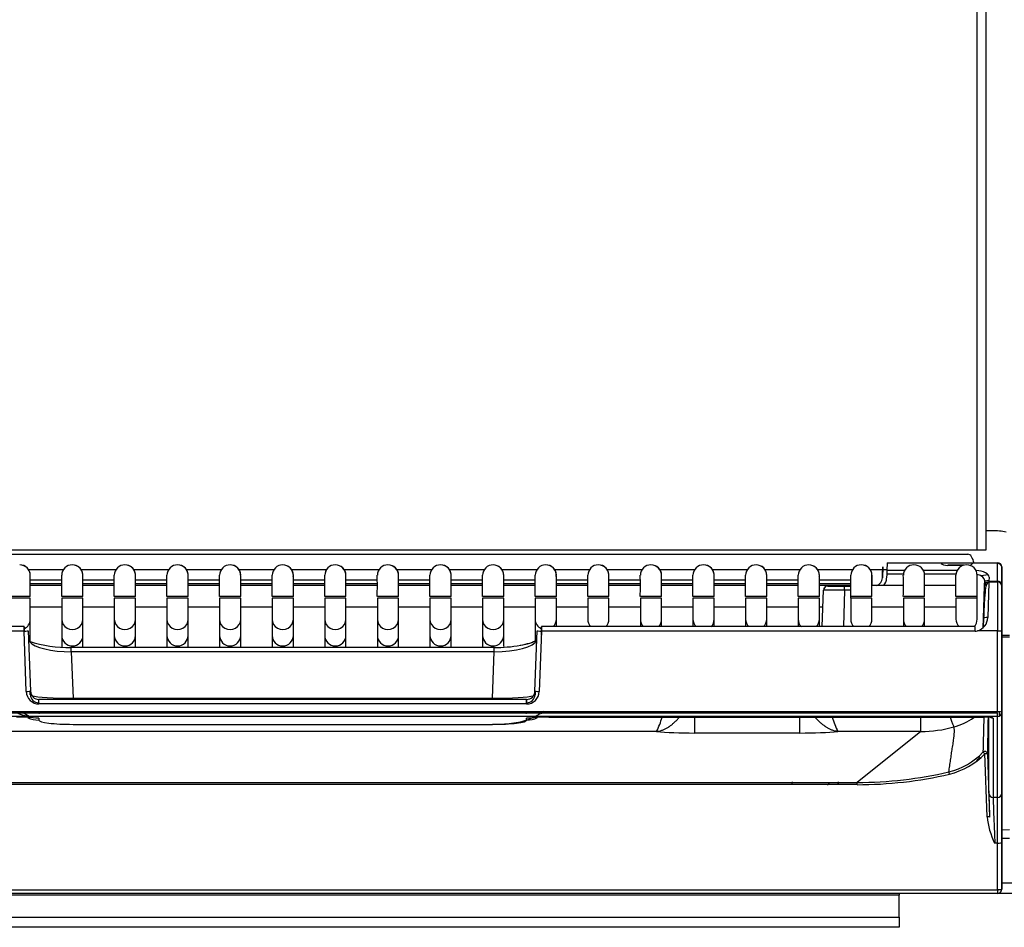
# Model space of a CAD drawing. Header units: millimetres. Extents: x 0 to 287, y 0 to 200.
# Tile 16 of 54: x 36 to 48, y 128 to 139. Entities that reach past the tile are written whole.
import ezdxf
from ezdxf.enums import TextEntityAlignment as Align

# ---------------------------------------------------------------- set-up
doc = ezdxf.new("R2010")
doc.units = ezdxf.units.MM
doc.layers.add('130.191_BW4C_CTM', color=7, linetype='Continuous')
doc.layers.add('Défaut', color=7, linetype='Continuous')
doc.styles.add('SEACAD_Arial', font='arial.ttf')
doc.dimstyles.new('ISO', dxfattribs={"dimtxt": 3, "dimasz": 3, "dimexe": 1.5, "dimexo": 0, "dimgap": 1.5, "dimtad": 1, "dimdec": 0, "dimlfac": 10, "dimtxsty": 'SEACAD_Arial', "dimblk1": '_SE_FILLED', "dimblk2": '_SE_FILLED', "dimsah": 1, "dimcen": 1.5, "dimazin": 0, "dimtfac": 1, "dimtdec": 3, "dimtmove": 0, "dimatfit": 3, "dimfxl": 1, "dimtolj": 1, "dimarcsym": 0})

# ---------------------------------------------------------------- blocks, each defined once
blk = doc.blocks.new('SE')
at = {"layer": '130.191_BW4C_CTM', "color": 7, "linetype": 'Continuous'}
for p, q in [((47.478, 132.403), (47.478, 170.853)), ((47.578, 170.853), (47.578, 132.403)), ((47.658, 132.63), (47.578, 132.63)), ((47.478, 132.403), (30.938, 132.403)), ((31.949, 132.353), (47.368, 132.353)), ((47.578, 132.403), (47.478, 132.403)), ((46.366, 132.205), (46.361, 132.074)), ((46.363, 132.12), (46.366, 132.201)), ((46.366, 132.205), (46.366, 132.205)), ((46.366, 132.201), (46.366, 132.205)), ((46.416, 132.246), (46.413, 132.165)), ((46.416, 132.253), (47.052, 132.253)), ((46.416, 132.253), (46.416, 132.246)), ((47.053, 132.246), (46.416, 132.246)), ((47.052, 132.252), (47.052, 132.253)), ((47.052, 132.253), (47.132, 132.253)), ((47.132, 132.253), (47.363, 132.253)), ((47.319, 132.223), (47.133, 132.223)), ((47.312, 132.221), (47.133, 132.221)), ((47.363, 132.253), (47.424, 132.253)), ((47.718, 132.246), (47.423, 132.246)), ((47.423, 132.246), (47.423, 132.244)), ((47.424, 132.253), (47.718, 132.253)), ((47.718, 132.253), (47.718, 132.253)), ((47.718, 132.035), (47.718, 132.246)), ((47.768, 132.128), (47.768, 132.203)), ((47.768, 132.203), (47.768, 132.203)), ((47.768, 132.203), (47.768, 132.199)), ((47.768, 132.199), (47.768, 131.989)), ((36.296, 132.173), (36.709, 132.173)), ((36.916, 132.173), (37.329, 132.173)), ((37.536, 132.173), (37.949, 132.173)), ((38.156, 132.173), (38.569, 132.173)), ((38.776, 132.173), (39.189, 132.173)), ((39.396, 132.173), (39.809, 132.173)), ((40.016, 132.173), (40.429, 132.173)), ((40.636, 132.173), (41.049, 132.173)), ((41.256, 132.173), (41.669, 132.173)), ((41.876, 132.173), (42.289, 132.173)), ((42.496, 132.173), (42.909, 132.173)), ((43.116, 132.173), (43.529, 132.173)), ((43.736, 132.173), (44.149, 132.173)), ((44.356, 132.173), (44.769, 132.173)), ((44.976, 132.173), (45.389, 132.173)), ((45.596, 132.173), (46.009, 132.173)), ((46.215, 132.173), (46.365, 132.173)), ((46.361, 132.074), (46.363, 132.12)), ((46.361, 132.074), (46.361, 132.074)), ((46.365, 132.173), (46.413, 132.173)), ((46.413, 132.118), (46.411, 132.073)), ((46.413, 132.165), (46.624, 132.165)), ((46.413, 132.165), (46.413, 132.118)), ((46.609, 132.118), (46.413, 132.118)), ((46.841, 132.165), (47.244, 132.165)), ((47.229, 132.118), (46.857, 132.118)), ((47.607, 132.111), (47.523, 132.098)), ((47.618, 132.084), (47.616, 132.035)), ((47.768, 132.067), (47.768, 132.128)), ((47.768, 132.128), (47.768, 132.128)), ((47.768, 128.548), (47.768, 132.067)), ((36.318, 132.053), (36.688, 132.053)), ((36.688, 132.003), (36.318, 132.003)), ((36.688, 131.983), (36.318, 131.983)), ((36.938, 132.053), (37.308, 132.053)), ((37.308, 132.003), (36.938, 132.003)), ((37.308, 131.983), (36.938, 131.983)), ((37.558, 132.053), (37.928, 132.053)), ((37.928, 132.003), (37.558, 132.003)), ((37.928, 131.983), (37.558, 131.983)), ((38.178, 132.053), (38.548, 132.053)), ((38.548, 132.003), (38.178, 132.003)), ((38.548, 131.983), (38.178, 131.983)), ((38.798, 132.053), (39.168, 132.053)), ((39.168, 132.003), (38.798, 132.003)), ((39.168, 131.983), (38.798, 131.983)), ((39.418, 132.053), (39.788, 132.053)), ((39.788, 132.003), (39.418, 132.003)), ((39.788, 131.983), (39.418, 131.983)), ((40.038, 132.053), (40.408, 132.053)), ((40.408, 132.003), (40.038, 132.003)), ((40.408, 131.983), (40.038, 131.983)), ((40.658, 132.053), (41.028, 132.053)), ((41.028, 132.003), (40.658, 132.003)), ((41.028, 131.983), (40.658, 131.983)), ((41.278, 132.053), (41.648, 132.053)), ((41.648, 132.003), (41.278, 132.003)), ((41.648, 131.983), (41.278, 131.983)), ((41.898, 132.053), (42.268, 132.053)), ((42.268, 132.003), (41.898, 132.003)), ((42.268, 131.983), (41.898, 131.983)), ((42.518, 132.053), (42.888, 132.053)), ((42.888, 132.003), (42.518, 132.003)), ((42.888, 131.983), (42.518, 131.983)), ((43.138, 132.053), (43.508, 132.053)), ((43.508, 132.003), (43.138, 132.003)), ((43.508, 131.983), (43.138, 131.983)), ((43.758, 132.053), (44.128, 132.053)), ((44.128, 132.003), (43.758, 132.003)), ((44.128, 131.983), (43.758, 131.983)), ((44.378, 132.053), (44.748, 132.053)), ((44.748, 132.003), (44.378, 132.003)), ((44.748, 131.983), (44.378, 131.983)), ((44.998, 132.053), (45.368, 132.053)), ((45.368, 132.003), (44.998, 132.003)), ((45.368, 131.983), (44.998, 131.983)), ((45.618, 132.053), (45.988, 132.053)), ((45.988, 132.003), (45.618, 132.003)), ((45.988, 131.983), (45.618, 131.983)), ((45.716, 131.978), (45.916, 131.978)), ((45.916, 131.928), (45.916, 131.978)), ((45.916, 131.978), (45.988, 131.978)), ((46.608, 131.983), (46.238, 131.983)), ((47.228, 131.983), (46.858, 131.983)), ((47.478, 131.733), (47.478, 131.983)), ((47.553, 131.597), (47.566, 131.98)), ((47.568, 132.039), (47.566, 131.98)), ((47.566, 131.991), (47.568, 132.039)), ((47.566, 131.98), (47.566, 131.991)), ((47.568, 132.041), (47.617, 132.048)), ((47.616, 132.02), (47.603, 131.607)), ((47.616, 132.035), (47.718, 132.035)), ((47.616, 132.028), (47.616, 132.02)), ((47.616, 132.028), (47.718, 132.028)), ((47.738, 132.031), (47.738, 132.024)), ((47.768, 131.989), (47.768, 131.978)), ((47.768, 131.978), (47.768, 131.978)), ((36.318, 131.853), (36.068, 131.853)), ((36.318, 131.833), (36.068, 131.833)), ((36.318, 131.587), (36.318, 131.833)), ((36.938, 131.853), (36.688, 131.853)), ((36.938, 131.833), (36.688, 131.833)), ((36.688, 131.833), (36.688, 131.587)), ((36.938, 131.587), (36.938, 131.833)), ((37.558, 131.853), (37.308, 131.853)), ((37.558, 131.833), (37.308, 131.833)), ((37.308, 131.833), (37.308, 131.587)), ((37.558, 131.587), (37.558, 131.833)), ((38.178, 131.853), (37.928, 131.853)), ((38.178, 131.833), (37.928, 131.833)), ((37.928, 131.833), (37.928, 131.587)), ((38.178, 131.587), (38.178, 131.833)), ((38.798, 131.853), (38.548, 131.853)), ((38.798, 131.833), (38.548, 131.833)), ((38.548, 131.833), (38.548, 131.587)), ((38.798, 131.587), (38.798, 131.833)), ((39.418, 131.853), (39.168, 131.853)), ((39.418, 131.833), (39.168, 131.833)), ((39.168, 131.833), (39.168, 131.587)), ((39.418, 131.587), (39.418, 131.833)), ((40.038, 131.853), (39.788, 131.853)), ((40.038, 131.833), (39.788, 131.833)), ((39.788, 131.833), (39.788, 131.587)), ((40.038, 131.587), (40.038, 131.833)), ((40.658, 131.853), (40.408, 131.853)), ((40.658, 131.833), (40.408, 131.833)), ((40.408, 131.833), (40.408, 131.587)), ((40.658, 131.587), (40.658, 131.833)), ((41.278, 131.853), (41.028, 131.853)), ((41.278, 131.833), (41.028, 131.833)), ((41.028, 131.833), (41.028, 131.587)), ((41.278, 131.587), (41.278, 131.833)), ((41.898, 131.853), (41.648, 131.853)), ((41.898, 131.833), (41.648, 131.833)), ((41.648, 131.833), (41.648, 131.587)), ((41.898, 131.587), (41.898, 131.833)), ((42.518, 131.853), (42.268, 131.853)), ((42.518, 131.833), (42.268, 131.833)), ((42.268, 131.833), (42.268, 131.587)), ((42.518, 131.587), (42.518, 131.833)), ((43.138, 131.853), (42.888, 131.853)), ((43.138, 131.833), (42.888, 131.833)), ((42.888, 131.833), (42.888, 131.587)), ((43.138, 131.587), (43.138, 131.833)), ((43.758, 131.853), (43.508, 131.853)), ((43.758, 131.833), (43.508, 131.833)), ((43.508, 131.833), (43.508, 131.587)), ((43.758, 131.587), (43.758, 131.833)), ((44.378, 131.853), (44.128, 131.853)), ((44.378, 131.833), (44.128, 131.833)), ((44.128, 131.833), (44.128, 131.587)), ((44.378, 131.587), (44.378, 131.833)), ((44.998, 131.853), (44.748, 131.853)), ((44.998, 131.833), (44.748, 131.833)), ((44.748, 131.833), (44.748, 131.587)), ((44.998, 131.587), (44.998, 131.833)), ((45.618, 131.853), (45.368, 131.853)), ((45.618, 131.833), (45.368, 131.833)), ((45.368, 131.833), (45.368, 131.587)), ((45.618, 131.587), (45.618, 131.833)), ((45.651, 131.499), (45.666, 131.93)), ((45.666, 131.93), (45.666, 131.93)), ((45.67, 131.93), (45.666, 131.93)), ((45.916, 131.928), (45.67, 131.93)), ((45.916, 131.928), (45.901, 131.499)), ((45.988, 131.928), (45.916, 131.928)), ((46.238, 131.853), (45.988, 131.853)), ((45.988, 131.833), (45.988, 131.853)), ((46.238, 131.833), (45.988, 131.833)), ((45.988, 131.833), (45.988, 131.587)), ((46.238, 131.587), (46.238, 131.833)), ((46.858, 131.853), (46.608, 131.853)), ((46.858, 131.833), (46.608, 131.833)), ((46.608, 131.833), (46.608, 131.587)), ((46.858, 131.587), (46.858, 131.833)), ((47.478, 131.853), (47.228, 131.853)), ((47.478, 131.833), (47.228, 131.833)), ((47.228, 131.833), (47.228, 131.587)), ((47.478, 131.587), (47.478, 131.833)), ((36.318, 131.733), (36.688, 131.733)), ((36.938, 131.733), (37.308, 131.733)), ((37.558, 131.733), (37.928, 131.733)), ((38.178, 131.733), (38.548, 131.733)), ((38.798, 131.733), (39.168, 131.733)), ((39.418, 131.733), (39.788, 131.733)), ((40.038, 131.733), (40.408, 131.733)), ((40.658, 131.733), (41.028, 131.733)), ((41.278, 131.255), (41.278, 131.733)), ((41.278, 131.733), (41.648, 131.733)), ((41.898, 131.733), (42.268, 131.733)), ((42.518, 131.733), (42.888, 131.733)), ((43.138, 131.733), (43.508, 131.733)), ((43.758, 131.733), (44.128, 131.733)), ((44.378, 131.733), (44.748, 131.733)), ((44.998, 131.733), (45.368, 131.733)), ((45.618, 131.733), (45.659, 131.733)), ((46.238, 131.733), (46.608, 131.733)), ((46.858, 131.733), (47.228, 131.733)), ((36.244, 131.499), (31.133, 131.499)), ((36.244, 131.446), (36.244, 131.499)), ((36.244, 131.497), (36.244, 131.446)), ((36.318, 131.395), (36.318, 131.587)), ((36.688, 131.587), (36.688, 131.395)), ((36.938, 131.395), (36.938, 131.587)), ((37.308, 131.587), (37.308, 131.395)), ((37.558, 131.395), (37.558, 131.587)), ((37.928, 131.587), (37.928, 131.395)), ((38.178, 131.395), (38.178, 131.587)), ((38.548, 131.587), (38.548, 131.395)), ((38.798, 131.395), (38.798, 131.587)), ((39.168, 131.587), (39.168, 131.395)), ((39.418, 131.395), (39.418, 131.587)), ((39.788, 131.587), (39.788, 131.395)), ((40.038, 131.395), (40.038, 131.587)), ((40.408, 131.587), (40.408, 131.395)), ((40.658, 131.395), (40.658, 131.587)), ((41.028, 131.587), (41.028, 131.395)), ((41.278, 131.395), (41.278, 131.587)), ((41.648, 131.587), (41.648, 131.395)), ((41.898, 131.395), (41.898, 131.587)), ((42.268, 131.587), (42.268, 131.395)), ((42.341, 131.499), (42.341, 131.446)), ((47.452, 131.499), (42.341, 131.499)), ((42.341, 131.404), (42.341, 131.497)), ((42.518, 131.499), (42.518, 131.587)), ((43.508, 131.587), (43.508, 131.499)), ((43.758, 131.499), (43.758, 131.587)), ((44.128, 131.587), (44.128, 131.499)), ((44.378, 131.499), (44.378, 131.587)), ((44.748, 131.587), (44.748, 131.499)), ((44.998, 131.499), (44.998, 131.587)), ((45.368, 131.587), (45.368, 131.499)), ((45.618, 131.499), (45.618, 131.587)), ((46.608, 131.587), (46.608, 131.499)), ((46.858, 131.499), (46.858, 131.587)), ((47.452, 131.499), (47.452, 131.446)), ((47.452, 131.497), (47.452, 131.497)), ((47.553, 131.598), (47.549, 131.491)), ((47.549, 131.491), (47.553, 131.597)), ((36.244, 131.446), (31.133, 131.446)), ((36.27, 130.734), (36.244, 131.446)), ((36.294, 131.451), (36.294, 131.451)), ((36.294, 131.451), (36.32, 130.738)), ((36.318, 131.327), (36.318, 131.395)), ((36.688, 131.395), (36.688, 131.258)), ((36.938, 131.256), (36.938, 131.395)), ((37.308, 131.395), (37.308, 131.255)), ((37.558, 131.256), (37.558, 131.395)), ((37.928, 131.395), (37.928, 131.255)), ((38.178, 131.256), (38.178, 131.395)), ((38.548, 131.395), (38.548, 131.255)), ((38.798, 131.256), (38.798, 131.395)), ((39.168, 131.395), (39.168, 131.255)), ((39.418, 131.256), (39.418, 131.395)), ((39.788, 131.395), (39.788, 131.255)), ((40.038, 131.256), (40.038, 131.395)), ((40.408, 131.395), (40.408, 131.255)), ((40.658, 131.256), (40.658, 131.395)), ((41.028, 131.395), (41.028, 131.255)), ((41.278, 131.256), (41.278, 131.395)), ((41.648, 131.395), (41.648, 131.255)), ((41.898, 131.263), (41.898, 131.395)), ((42.266, 130.738), (42.291, 131.451)), ((42.268, 131.395), (42.268, 131.334)), ((42.291, 131.451), (42.291, 131.451)), ((42.341, 131.446), (42.316, 130.734)), ((47.452, 131.446), (42.341, 131.446)), ((47.718, 131.449), (47.481, 131.449)), ((47.718, 130.495), (47.718, 131.449)), ((47.768, 131.452), (47.768, 130.489)), ((47.858, 131.393), (47.768, 131.393)), ((47.768, 131.379), (47.858, 131.379)), ((36.801, 131.202), (36.801, 131.255)), ((41.784, 131.255), (36.801, 131.255)), ((41.784, 131.202), (41.784, 131.255)), ((36.801, 131.202), (36.821, 130.655)), ((41.784, 131.202), (36.801, 131.202)), ((41.765, 130.655), (41.784, 131.202)), ((36.318, 130.696), (36.316, 130.737)), ((36.32, 130.738), (36.318, 130.696)), ((42.267, 130.696), (42.266, 130.738)), ((42.269, 130.737), (42.267, 130.696)), ((36.418, 130.6), (36.419, 130.64)), ((36.419, 130.587), (36.419, 130.64)), ((42.166, 130.64), (36.419, 130.64)), ((42.166, 130.587), (36.419, 130.587)), ((36.821, 130.655), (36.821, 130.64)), ((36.821, 130.655), (41.765, 130.655)), ((41.765, 130.655), (41.765, 130.64)), ((42.166, 130.587), (42.166, 130.64)), ((42.166, 130.64), (42.167, 130.6)), ((47.718, 130.495), (30.868, 130.495)), ((30.868, 130.482), (47.718, 130.482)), ((47.565, 130.485), (42.428, 130.485)), ((47.565, 130.495), (47.565, 130.485)), ((47.615, 130.482), (47.615, 130.495)), ((47.718, 130.439), (47.718, 130.482)), ((47.738, 130.494), (47.738, 130.443)), ((47.768, 130.489), (47.768, 130.489)), ((47.768, 130.489), (47.768, 129.535)), ((47.718, 130.439), (30.868, 130.439)), ((36.419, 130.418), (36.418, 130.397)), ((36.821, 130.344), (36.821, 130.346)), ((36.821, 130.346), (41.764, 130.346)), ((36.821, 130.344), (41.764, 130.344)), ((41.764, 130.344), (41.764, 130.346)), ((42.168, 130.397), (42.167, 130.418)), ((42.428, 130.433), (47.565, 130.433)), ((44.15, 130.244), (44.15, 130.433)), ((45.386, 130.244), (45.386, 130.433)), ((46.815, 130.263), (46.815, 130.431)), ((47.616, 129.534), (47.616, 130.431)), ((47.666, 130.42), (47.666, 129.486)), ((47.718, 129.486), (47.718, 130.439)), ((43.699, 130.263), (34.886, 130.263)), ((45.386, 130.244), (44.15, 130.244)), ((46.815, 130.263), (45.836, 130.263)), ((46.815, 130.263), (46.063, 129.662)), ((47.594, 129.257), (47.568, 130.001)), ((47.598, 129.998), (47.624, 129.254)), ((32.522, 129.662), (46.063, 129.662)), ((46.063, 129.636), (32.522, 129.636)), ((45.296, 129.668), (45.294, 129.636)), ((46.063, 129.636), (46.063, 129.662)), ((47.768, 129.535), (47.768, 128.952)), ((47.666, 129.486), (47.718, 129.486)), ((47.718, 128.946), (47.718, 129.486)), ((47.768, 129.103), (47.858, 129.105)), ((47.718, 128.946), (47.684, 128.946)), ((47.718, 128.398), (47.718, 128.946)), ((47.768, 129.003), (47.858, 129.005)), ((47.768, 128.952), (47.768, 128.403)), ((47.768, 128.488), (47.768, 128.548)), ((47.768, 128.403), (47.768, 128.488)), ((47.768, 128.488), (47.768, 128.488)), ((47.908, 128.473), (47.768, 128.473)), ((30.868, 128.397), (47.718, 128.397)), ((47.718, 128.353), (30.868, 128.353)), ((46.558, 128.353), (46.558, 128.333)), ((47.718, 128.397), (47.718, 128.398)), ((47.718, 128.397), (47.718, 128.353)), ((47.908, 128.353), (47.718, 128.353)), ((47.718, 128.353), (47.718, 128.353)), ((47.768, 128.403), (47.768, 128.403)), ((47.768, 128.403), (47.768, 128.403)), ((47.768, 128.401), (47.768, 128.401)), ((46.558, 128.333), (32.178, 128.333)), ((46.558, 128.073), (46.558, 128.333)), ((32.178, 128.073), (46.558, 128.073)), ((46.558, 128.073), (46.558, 127.953)), ((46.558, 127.953), (32.178, 127.953))]:
    blk.add_line(p, q, dxfattribs=at)
for centre, radius, start, end in [((36.193, 132.103), 0.125, 3.0803, 90), ((36.193, 132.103), 0.125, 354.8432, 90), ((36.813, 132.103), 0.125, 90, 178.2297), ((36.813, 132.103), 0.125, 90.0007, 178.2395), ((36.813, 132.103), 0.125, 3.0803, 90), ((36.813, 132.103), 0.125, 354.8432, 90), ((37.433, 132.103), 0.125, 90, 178.2297), ((37.433, 132.103), 0.125, 90.0007, 178.2395), ((37.433, 132.103), 0.125, 3.0803, 90), ((37.433, 132.103), 0.125, 354.8432, 90), ((38.053, 132.103), 0.125, 90, 178.2297), ((38.053, 132.103), 0.125, 90.0007, 178.2395), ((38.053, 132.103), 0.125, 3.0803, 90), ((38.053, 132.103), 0.125, 354.8432, 90), ((38.673, 132.103), 0.125, 90, 178.2297), ((38.673, 132.103), 0.125, 90.0007, 178.2395), ((38.673, 132.103), 0.125, 3.0803, 90), ((38.673, 132.103), 0.125, 354.8432, 90), ((39.293, 132.103), 0.125, 90, 178.2297), ((39.293, 132.103), 0.125, 90.0007, 178.2395), ((39.293, 132.103), 0.125, 0, 90), ((39.293, 132.103), 0.125, 357.5551, 90), ((39.913, 132.103), 0.125, 90, 178.2297), ((39.913, 132.103), 0.125, 90.0007, 178.2395), ((39.913, 132.103), 0.125, 0, 90), ((39.913, 132.103), 0.125, 357.5551, 90), ((40.533, 132.103), 0.125, 90, 178.2297), ((40.533, 132.103), 0.125, 90.0007, 178.2395), ((40.533, 132.103), 0.125, 0, 90), ((40.533, 132.103), 0.125, 357.5551, 90), ((41.153, 132.103), 0.125, 90, 178.2297), ((41.153, 132.103), 0.125, 90.0007, 178.2395), ((41.153, 132.103), 0.125, 3.0803, 90), ((41.153, 132.103), 0.125, 354.8432, 90), ((41.773, 132.103), 0.125, 90, 178.2297), ((41.773, 132.103), 0.125, 90.0007, 178.2395), ((41.773, 132.103), 0.125, 0, 90), ((41.773, 132.103), 0.125, 357.5551, 90), ((42.393, 132.103), 0.125, 90, 178.2297), ((42.393, 132.103), 0.125, 90.0007, 178.2395), ((42.393, 132.103), 0.125, 3.0803, 90), ((42.393, 132.103), 0.125, 354.8432, 90), ((43.013, 132.103), 0.125, 90, 178.2297), ((43.013, 132.103), 0.125, 90.0007, 178.2395), ((43.013, 132.103), 0.125, 3.0803, 90), ((43.013, 132.103), 0.125, 354.8432, 90), ((43.633, 132.103), 0.125, 90, 178.2297), ((43.633, 132.103), 0.125, 90.0007, 178.2395), ((43.633, 132.103), 0.125, 0, 90), ((43.633, 132.103), 0.125, 357.5551, 90), ((44.253, 132.103), 0.125, 90, 178.2297), ((44.253, 132.103), 0.125, 90.0007, 178.2395), ((44.253, 132.103), 0.125, 3.0803, 90), ((44.253, 132.103), 0.125, 354.8432, 90), ((44.873, 132.103), 0.125, 90, 178.2297), ((44.873, 132.103), 0.125, 90.0007, 178.2395), ((44.873, 132.103), 0.125, 0, 90), ((44.873, 132.103), 0.125, 357.5551, 90), ((45.493, 132.103), 0.125, 90, 178.2297), ((45.493, 132.103), 0.125, 90.0007, 178.2395), ((45.493, 132.103), 0.125, 0, 90), ((45.493, 132.103), 0.125, 357.5551, 90), ((46.113, 132.103), 0.125, 90, 178.2297), ((46.113, 132.103), 0.125, 90.0007, 178.2395), ((46.113, 132.103), 0.125, 1.3768, 90), ((46.113, 132.103), 0.125, 0, 90), ((46.113, 132.103), 0.125, 1.3759, 89.9992), ((46.733, 132.103), 0.125, 90, 178.2297), ((46.733, 132.103), 0.125, 90.0007, 178.2395), ((46.733, 132.103), 0.125, 0, 90), ((46.733, 132.103), 0.125, 0, 90), ((47.073, 132.255), 0.022, 188.0784, 204.9473), ((47.353, 132.103), 0.125, 90, 178.2297), ((47.353, 132.103), 0.125, 90.0007, 178.2395), ((47.353, 132.103), 0.125, 0, 90), ((47.353, 132.103), 0.125, 0, 90), ((47.718, 132.203), 0.05, 0, 90), ((47.718, 132.203), 0.05, 0, 90), ((22.328, 131.985), 14.36, 359.474, 0.487), ((22.948, 131.985), 14.36, 359.474, 0.487), ((23.568, 131.985), 14.36, 359.474, 0.487), ((24.188, 131.985), 14.36, 359.474, 0.487), ((24.808, 131.985), 14.36, 359.474, 0.487), ((39.293, 132.103), 0.125, 354.6732, 0), ((25.428, 131.985), 14.36, 359.474, 0.487), ((39.913, 132.103), 0.125, 354.6732, 0), ((26.048, 131.985), 14.36, 359.474, 0.487), ((40.533, 132.103), 0.125, 354.6732, 0), ((26.668, 131.985), 14.36, 359.474, 0.487), ((27.288, 131.985), 14.36, 359.474, 0.487), ((41.773, 132.103), 0.125, 354.6732, 0), ((27.908, 131.985), 14.36, 359.474, 0.487), ((28.528, 131.985), 14.36, 359.474, 0.487), ((29.148, 131.985), 14.36, 359.474, 0.487), ((43.633, 132.103), 0.125, 354.6732, 0), ((29.768, 131.985), 14.36, 359.474, 0.487), ((30.388, 131.985), 14.36, 359.474, 0.487), ((44.873, 132.103), 0.125, 354.6732, 0), ((31.008, 131.985), 14.36, 359.474, 0.487), ((45.493, 132.103), 0.125, 354.6732, 0), ((31.628, 131.985), 14.36, 359.474, 0.487), ((80.558, 131.985), 34.321, 179.7982, 180.0102), ((46.113, 132.103), 0.125, 354.6732, 0), ((46.261, 132.078), 0.1, 288.1949, 357.9924), ((46.261, 132.078), 0.15, 320.7035, 357.9924), ((32.248, 131.985), 14.36, 359.474, 0.487), ((46.733, 132.103), 0.125, 354.6732, 0), ((32.868, 131.985), 14.36, 359.474, 0.487), ((47.353, 132.103), 0.125, 354.6732, 0), ((45.716, 131.928), 0.05, 144.8905, 177.9924), ((45.712, 131.936), 0.0415, 109.621, 188.1304), ((45.716, 131.928), 0.05, 90, 129.3809), ((47.616, 131.978), 0.05, 90, 178), ((47.718, 131.978), 0.05, 0, 90), ((47.718, 131.978), 0.05, 0, 90), ((47.436, 131.609), 0.166, 285.5784, 359.2991), ((36.769, 132.768), 1.514, 252.1231, 271.2053), ((41.885, 132.369), 1.11, 272.6484, 289.4391), ((42.282, 131.249), 0.0784, 91.1775, 110.547), ((36.479, 131.201), 0.785, 245.7727, 265.5699), ((118.951, 128.631), 71.418, 178.51167, 178.51376), ((36.124, 127.484), 2.949, 84.2759, 89.3636), ((42.461, 127.484), 2.949, 90.6364, 95.7241), ((42.847, 130.694), 0.955, 333.1405, 343.9427), ((46.688, 130.694), 0.955, 196.0579, 206.8606), ((46.984, 131.086), 0.8, 285.9793, 304.4958), ((118.951, 128.631), 71.418, 178.55386, 178.88684), ((116.317, 128.704), 68.732, 178.5606, 178.92056), ((46.82, 131.652), 1.389, 269.786, 286.0591), ((46.963, 130.564), 0.798, 283.1047, 316.8765), ((46.963, 130.567), 0.828, 283.0912, 316.8598), ((46.964, 130.539), 0.798, 309.1839, 311.4973), ((47.611, 129.818), 0.171, 125.6423, 133.8487), ((46.062, 134.448), 4.786, 270.0165, 283.0749), ((46.062, 134.448), 4.813, 270.0101, 283.0777), ((45.349, 129.889), 0.45, 324.5432, 328.4952), ((48.494, 129.349), 0.905, 185.8632, 206.481), ((47.778, 128.983), 0.02, 91, 120.4463), ((47.718, 128.403), 0.05, 270, 357.9924), ((47.718, 128.403), 0.05, 270, 357.9924), ((47.641, 128.47), 0.117, 311.0426, 321.9014)]:
    blk.add_arc(centre, radius, start, end, dxfattribs=at)
for centre, major_axis, ratio, start_param, end_param in [((47.658, 132.277), (0.5, 0), 0.707107, 1.245067, 1.570796), ((47.368, 132.173), (0, -0.18), 0.444444, 1.986672, 3.141593), ((47.132, 132.252), (0.0801, -0.0003), 0.38754, 3.362232, 4.725473), ((47.133, 132.193), (0, -0.03), 0.002038, 2.757619, 3.525566), ((47.363, 132.245), (0.06, 0.0003), 0.387555, 5.11184, 6.267947), ((47.718, 132.199), (-0.05, 0), 0.927184, 3.141604, 4.7124), ((47.418, 132.084), (-0.2, -0.001), 0.403684, 3.124743, 4.485416), ((47.418, 132.037), (-0.15, -0.005), 0.53739, 3.106376, 4.28957), ((47.718, 131.989), (0.05, 0), 0.927184, 0.000011, 1.570807), ((47.718, 131.478), (0, -0.55), 0.000004, 3.141593, 4.764749), ((47.768, 131.478), (0, 0.5), 0.000004, 0, 1.623156), ((47.603, 131.595), (-0.05, 0.0017), 0.234798, 4.720592, 6.283185), ((36.193, 131.587), (0.125, 0), 0.984808, 5.139853, 6.283185), ((36.813, 131.587), (0.125, 0), 0.984808, 3.139157, 6.283185), ((37.433, 131.587), (0.125, 0), 0.984808, 3.139157, 6.283185), ((38.053, 131.587), (0.125, 0), 0.984808, 3.139157, 6.283185), ((38.673, 131.587), (0.125, 0), 0.984808, 3.139157, 6.283185), ((39.293, 131.587), (0.125, 0), 0.984808, 3.139157, 6.283185), ((39.913, 131.587), (0.125, 0), 0.984808, 3.139157, 6.283185), ((40.533, 131.587), (0.125, 0), 0.984808, 3.139157, 6.283185), ((41.153, 131.587), (0.125, 0), 0.984808, 3.139157, 6.283185), ((41.773, 131.587), (0.125, 0), 0.984808, 3.139157, 6.283185), ((42.393, 131.587), (0.125, 0), 0.984808, 3.139157, 4.284865), ((42.393, 131.587), (0.125, 0), 0.984808, 5.488332, 6.283185), ((43.013, 131.587), (0.125, 0), 0.984808, 3.139157, 3.936399), ((43.013, 131.587), (0.125, 0), 0.984808, 5.488332, 6.283185), ((43.633, 131.587), (0.125, 0), 0.984808, 3.139157, 3.936399), ((43.633, 131.587), (0.125, 0), 0.984808, 5.488332, 6.283185), ((44.253, 131.587), (0.125, 0), 0.984808, 3.139157, 3.936399), ((44.253, 131.587), (0.125, 0), 0.984808, 5.488332, 6.283185), ((44.873, 131.587), (0.125, 0), 0.984808, 3.139157, 3.936399), ((44.873, 131.587), (0.125, 0), 0.984808, 5.488332, 6.283185), ((45.493, 131.587), (0.125, 0), 0.984808, 3.139157, 3.936399), ((45.493, 131.587), (0.125, 0), 0.984808, 5.488332, 6.283185), ((46.113, 131.587), (0.125, 0), 0.984808, 3.139157, 3.936399), ((46.113, 131.587), (0.125, 0), 0.984808, 5.488332, 6.283185), ((46.733, 131.587), (0.125, 0), 0.984808, 3.139157, 3.936399), ((46.733, 131.587), (0.125, 0), 0.984808, 5.488332, 6.283185), ((47.353, 131.587), (0.125, 0), 0.984808, 3.139157, 3.936399), ((47.353, 131.587), (0.125, 0), 0.984808, 5.488332, 6.283185), ((36.244, 131.449), (-0.05, -0.0018), 0.052303, 1.568941, 3.151214), ((36.193, 131.395), (0.125, 0), 0.984808, 5.759254, 6.283185), ((36.813, 131.395), (0.125, 0), 0.984808, 3.141593, 6.283185), ((37.433, 131.395), (0.125, 0), 0.984808, 3.141593, 6.283185), ((38.053, 131.395), (0.125, 0), 0.984808, 3.141593, 6.283185), ((38.673, 131.395), (0.125, 0), 0.984808, 3.141593, 6.283185), ((39.293, 131.395), (0.125, 0), 0.984808, 3.141593, 6.283185), ((39.913, 131.395), (0.125, 0), 0.984808, 3.141593, 6.283185), ((40.533, 131.395), (0.125, 0), 0.984808, 3.141593, 6.283185), ((41.153, 131.395), (0.125, 0), 0.984808, 3.141593, 6.283185), ((41.773, 131.395), (0.125, 0), 0.984808, 3.141593, 6.283185), ((42.393, 131.395), (0.125, 0), 0.984808, 3.141593, 3.589653), ((42.341, 131.449), (0.05, -0.0018), 0.052303, 3.131963, 4.714236), ((47.453, 131.604), (-0.005, -0.157), 0.952321, 0.028626, 0.220706), ((47.718, 131.452), (0.05, 0), 0.052336, 4.712385, 6.283181), ((36.795, 131.354), (0.5, -0.004), 0.304247, 3.26397, 3.37742), ((36.795, 131.354), (0.5, -0.004), 0.304247, 3.37742, 4.727486), ((41.79, 131.354), (0.5, 0.004), 0.304247, 4.697301, 6.160809), ((41.79, 131.403), (-0.55, -0.002), 0.27193, 1.558407, 1.84954), ((41.79, 131.403), (-0.55, -0.002), 0.27193, -4.132701, -3.587328), ((36.27, 130.737), (-0.05, -0.0018), 0.052303, 1.568941, 3.151214), ((36.42, 130.739), (0.005, 0.152), 0.986143, 1.639825, 3.173835), ((36.418, 130.7), (-0.0999, 0.0042), 0.992533, 0.078852, 1.612863), ((36.42, 130.742), (0.004, 0.102), 0.975791, 1.641259, 3.175269), ((36.818, 130.699), (0.5, 0.003), 0.088528, 3.421221, 4.716787), ((41.767, 130.699), (-0.5, 0.003), 0.088528, 1.566406, 2.861937), ((42.166, 130.742), (-0.004, 0.102), 0.975791, 3.107893, 4.641903), ((42.166, 130.739), (-0.005, 0.152), 0.986143, 3.109335, 4.643345), ((42.167, 130.7), (0.0999, 0.0042), 0.992533, 4.670255, 6.204265), ((42.316, 130.737), (0.05, -0.0018), 0.052303, 3.131963, 4.714236), ((36.818, 130.6), (0.4, 0), 0.123667, 3.136445, 3.233053), ((41.767, 130.6), (-0.4, 0), 0.123667, 3.050044, 3.146749), ((42.166, 130.724), (-0.01, 0.305), 0.982668, 3.713187, 3.872056), ((42.168, 130.695), (-0.3, -0.013), 0.992533, 2.303023, 2.360743), ((47.566, 130.47), (0.0501, -0.0021), 0.29831, 1.102889, 1.595858), ((47.718, 130.489), (0.05, 0), 0.123749, 0.000004, 1.570801), ((47.718, 130.489), (-0.05, 0), 0.992546, 1.570763, 3.141559), ((36.418, 130.695), (0.3, -0.013), 0.992533, 4.316048, 4.754455), ((36.818, 130.397), (0.4, 0), 0.125516, 3.136408, 4.721117), ((41.767, 130.397), (-0.4, 0), 0.125516, 1.562077, 3.146786), ((42.168, 130.695), (-0.3, -0.013), 0.992533, 1.528663, 1.969716), ((47.053, 130.844), (0.153, -0.528), 0.034073, -0.687368, -0.066543), ((47.566, 130.42), (-0.1, 0), 0.123668, 3.141693, 4.718685), ((47.666, 130.47), (-0.05, 0), 0.992546, 0.972146, 1.570763), ((44.154, 130.298), (-0.6, 0), 0.089045, 0.710884, 1.563422), ((45.381, 130.298), (0.6, 0), 0.089045, 4.719772, 5.572309), ((47.568, 129.997), (0.03, -0.0006), 0.996897, 0.05521, 2.400995), ((47.568, 129.997), (-0.0219, 0.0205), 0.089159, 4.795902, 6.229831), ((47.568, 129.997), (0.03, 0.001), 0.121796, 0.004377, 1.566541), ((47.151, 129.757), (-0.0068, 0.0292), 0.027687, 4.831398, 6.205656), ((45.827, 129.969), (-0.003, 0.5), 0.034711, 3.980609, 4.072913), ((47.64, 128.869), (-0.024, 0.67), 0.004341, 0.122019, 0.956973), ((47.666, 129.535), (-0.05, 0), 0.992546, 0.035653, 1.570763), ((47.718, 129.535), (0.05, 0), 0.992546, 4.712355, 6.283151), ((47.69, 128.87), (-0.024, 0.62), 0.004691, 0.121993, 1.448444), ((47.594, 129.253), (0.03, 0.001), 0.121796, 0.004377, 1.566541), ((47.718, 128.952), (0.05, 0), 0.121869, 4.712385, 6.283181), ((47.718, 128.404), (0.05, -0.0009), 0.121833, 4.71452, 6.281046)]:
    blk.add_ellipse(centre, major_axis=major_axis, ratio=ratio, start_param=start_param, end_param=end_param, dxfattribs=at)
for points, knots in [([(36.318, 131.853), (36.318, 131.872), (36.318, 131.917), (36.318, 131.994), (36.318, 132.063), (36.318, 132.093), (36.318, 132.101), (36.318, 132.102), (36.318, 132.103), (36.318, 132.103), (36.318, 132.103), (36.318, 132.103)], [0, 0, 0, 0, 0.0887727, 0.2468593, 0.4074652, 0.5681903, 0.6176918, 0.6424526, 0.654834, 0.6610246, 0.6617855, 0.6617855, 0.6617855, 0.6617855]), ([(36.938, 131.853), (36.938, 131.872), (36.938, 131.917), (36.938, 131.994), (36.938, 132.063), (36.938, 132.093), (36.938, 132.101), (36.938, 132.102), (36.938, 132.103), (36.938, 132.103), (36.938, 132.103), (36.938, 132.103)], [0, 0, 0, 0, 0.0887727, 0.2468593, 0.4074652, 0.5681903, 0.6176918, 0.6424526, 0.654834, 0.6610246, 0.6617855, 0.6617855, 0.6617855, 0.6617855]), ([(37.558, 131.853), (37.558, 131.872), (37.558, 131.917), (37.558, 131.994), (37.558, 132.063), (37.558, 132.093), (37.558, 132.101), (37.558, 132.102), (37.558, 132.103), (37.558, 132.103), (37.558, 132.103), (37.558, 132.103)], [0, 0, 0, 0, 0.0887727, 0.2468593, 0.4074652, 0.5681903, 0.6176918, 0.6424526, 0.654834, 0.6610246, 0.6617855, 0.6617855, 0.6617855, 0.6617855]), ([(38.178, 131.853), (38.178, 131.872), (38.178, 131.917), (38.178, 131.994), (38.178, 132.063), (38.178, 132.093), (38.178, 132.101), (38.178, 132.102), (38.178, 132.103), (38.178, 132.103), (38.178, 132.103), (38.178, 132.103)], [0, 0, 0, 0, 0.0887727, 0.2468593, 0.4074652, 0.5681903, 0.6176918, 0.6424526, 0.654834, 0.6610246, 0.6617855, 0.6617855, 0.6617855, 0.6617855]), ([(38.798, 131.853), (38.798, 131.872), (38.798, 131.917), (38.798, 131.994), (38.798, 132.063), (38.798, 132.093), (38.798, 132.101), (38.798, 132.102), (38.798, 132.103), (38.798, 132.103), (38.798, 132.103), (38.798, 132.103)], [0, 0, 0, 0, 0.0887727, 0.2468593, 0.4074652, 0.5681903, 0.6176918, 0.6424526, 0.654834, 0.6610246, 0.6617855, 0.6617855, 0.6617855, 0.6617855]), ([(39.418, 131.853), (39.418, 131.872), (39.418, 131.917), (39.418, 131.994), (39.418, 132.063), (39.418, 132.093), (39.418, 132.101), (39.418, 132.102), (39.418, 132.103), (39.418, 132.103), (39.418, 132.103), (39.418, 132.103)], [0, 0, 0, 0, 0.1297469, 0.3608003, 0.5955359, 0.8304457, 0.9027951, 0.9389846, 0.9570808, 0.9661287, 0.9672408, 0.9672408, 0.9672408, 0.9672408]), ([(40.038, 131.853), (40.038, 131.872), (40.038, 131.917), (40.038, 131.994), (40.038, 132.063), (40.038, 132.093), (40.038, 132.101), (40.038, 132.102), (40.038, 132.103), (40.038, 132.103), (40.038, 132.103), (40.038, 132.103)], [0, 0, 0, 0, 0.1297469, 0.3608003, 0.5955359, 0.8304457, 0.9027951, 0.9389846, 0.9570808, 0.9661287, 0.9672408, 0.9672408, 0.9672408, 0.9672408]), ([(40.658, 131.853), (40.658, 131.872), (40.658, 131.917), (40.658, 131.994), (40.658, 132.063), (40.658, 132.093), (40.658, 132.101), (40.658, 132.102), (40.658, 132.103), (40.658, 132.103), (40.658, 132.103), (40.658, 132.103)], [0, 0, 0, 0, 0.1297469, 0.3608003, 0.5955359, 0.8304457, 0.9027951, 0.9389846, 0.9570808, 0.9661287, 0.9672408, 0.9672408, 0.9672408, 0.9672408]), ([(41.278, 131.853), (41.278, 131.872), (41.278, 131.917), (41.278, 131.994), (41.278, 132.063), (41.278, 132.093), (41.278, 132.101), (41.278, 132.102), (41.278, 132.103), (41.278, 132.103), (41.278, 132.103), (41.278, 132.103)], [0, 0, 0, 0, 0.0887727, 0.2468593, 0.4074652, 0.5681903, 0.6176918, 0.6424526, 0.654834, 0.6610246, 0.6617855, 0.6617855, 0.6617855, 0.6617855]), ([(41.898, 131.853), (41.898, 131.872), (41.898, 131.917), (41.898, 131.994), (41.898, 132.063), (41.898, 132.093), (41.898, 132.101), (41.898, 132.102), (41.898, 132.103), (41.898, 132.103), (41.898, 132.103), (41.898, 132.103)], [0, 0, 0, 0, 0.1297469, 0.3608003, 0.5955359, 0.8304457, 0.9027951, 0.9389846, 0.9570808, 0.9661287, 0.9672408, 0.9672408, 0.9672408, 0.9672408]), ([(42.518, 131.853), (42.518, 131.872), (42.518, 131.917), (42.518, 131.994), (42.518, 132.063), (42.518, 132.093), (42.518, 132.101), (42.518, 132.102), (42.518, 132.103), (42.518, 132.103), (42.518, 132.103), (42.518, 132.103)], [0, 0, 0, 0, 0.0887727, 0.2468593, 0.4074652, 0.5681903, 0.6176918, 0.6424526, 0.654834, 0.6610246, 0.6617855, 0.6617855, 0.6617855, 0.6617855]), ([(43.138, 131.853), (43.138, 131.872), (43.138, 131.917), (43.138, 131.994), (43.138, 132.063), (43.138, 132.093), (43.138, 132.101), (43.138, 132.102), (43.138, 132.103), (43.138, 132.103), (43.138, 132.103), (43.138, 132.103)], [0, 0, 0, 0, 0.0887727, 0.2468593, 0.4074652, 0.5681903, 0.6176918, 0.6424526, 0.654834, 0.6610246, 0.6617855, 0.6617855, 0.6617855, 0.6617855]), ([(43.758, 131.853), (43.758, 131.872), (43.758, 131.917), (43.758, 131.994), (43.758, 132.063), (43.758, 132.093), (43.758, 132.101), (43.758, 132.102), (43.758, 132.103), (43.758, 132.103), (43.758, 132.103), (43.758, 132.103)], [0, 0, 0, 0, 0.1297469, 0.3608003, 0.5955359, 0.8304457, 0.9027951, 0.9389846, 0.9570808, 0.9661287, 0.9672408, 0.9672408, 0.9672408, 0.9672408]), ([(44.378, 131.853), (44.378, 131.872), (44.378, 131.917), (44.378, 131.994), (44.378, 132.063), (44.378, 132.093), (44.378, 132.101), (44.378, 132.102), (44.378, 132.103), (44.378, 132.103), (44.378, 132.103), (44.378, 132.103)], [0, 0, 0, 0, 0.0887727, 0.2468593, 0.4074652, 0.5681903, 0.6176918, 0.6424526, 0.654834, 0.6610246, 0.6617855, 0.6617855, 0.6617855, 0.6617855]), ([(44.998, 131.853), (44.998, 131.872), (44.998, 131.917), (44.998, 131.994), (44.998, 132.063), (44.998, 132.093), (44.998, 132.101), (44.998, 132.102), (44.998, 132.103), (44.998, 132.103), (44.998, 132.103), (44.998, 132.103)], [0, 0, 0, 0, 0.1297469, 0.3608003, 0.5955359, 0.8304457, 0.9027951, 0.9389846, 0.9570808, 0.9661287, 0.9672408, 0.9672408, 0.9672408, 0.9672408]), ([(45.618, 131.853), (45.618, 131.872), (45.618, 131.917), (45.618, 131.994), (45.618, 132.063), (45.618, 132.093), (45.618, 132.101), (45.618, 132.102), (45.618, 132.103), (45.618, 132.103), (45.618, 132.103), (45.618, 132.103)], [0, 0, 0, 0, 0.1297469, 0.3608003, 0.5955359, 0.8304457, 0.9027951, 0.9389846, 0.9570808, 0.9661287, 0.9672408, 0.9672408, 0.9672408, 0.9672408]), ([(46.238, 131.853), (46.238, 131.872), (46.238, 131.917), (46.238, 131.994), (46.238, 132.063), (46.238, 132.093), (46.238, 132.101), (46.238, 132.102), (46.238, 132.103), (46.238, 132.103), (46.238, 132.103), (46.238, 132.103)], [0, 0, 0, 0, 0.1297469, 0.3608003, 0.5955359, 0.8304457, 0.9027951, 0.9389846, 0.9570808, 0.9661287, 0.9672408, 0.9672408, 0.9672408, 0.9672408]), ([(46.858, 131.853), (46.858, 131.872), (46.858, 131.917), (46.858, 131.994), (46.858, 132.063), (46.858, 132.093), (46.858, 132.101), (46.858, 132.102), (46.858, 132.103), (46.858, 132.103), (46.858, 132.103), (46.858, 132.103)], [0, 0, 0, 0, 0.1297469, 0.3608003, 0.5955359, 0.8304457, 0.9027951, 0.9389846, 0.9570808, 0.9661287, 0.9672408, 0.9672408, 0.9672408, 0.9672408]), ([(47.478, 131.853), (47.478, 131.872), (47.478, 131.917), (47.478, 131.994), (47.478, 132.063), (47.478, 132.093), (47.478, 132.101), (47.478, 132.102), (47.478, 132.103), (47.478, 132.103), (47.478, 132.103), (47.478, 132.103)], [0, 0, 0, 0, 0.1297469, 0.3608003, 0.5955359, 0.8304457, 0.9027951, 0.9389846, 0.9570808, 0.9661287, 0.9672408, 0.9672408, 0.9672408, 0.9672408]), ([(47.616, 132.02), (47.615, 132.02), (47.614, 132.02), (47.612, 132.02), (47.609, 132.019), (47.601, 132.016), (47.586, 131.999), (47.574, 131.95), (47.566, 131.856), (47.559, 131.727), (47.556, 131.649), (47.553, 131.599)], [0, 0, 0, 0, 0.002205, 0.004525, 0.009857, 0.024795, 0.075968, 0.26828, 0.57725, 0.774762, 1, 1, 1, 1]), ([(36.221, 130.499), (36.223, 130.498), (36.248, 130.476), (36.287, 130.451), (36.328, 130.432), (36.341, 130.427)], [0.2579949, 0.2579949, 0.2579949, 0.2579949, 0.2690455, 0.3900325, 0.4444973, 0.4444973, 0.4444973, 0.4444973]), ([(36.396, 130.492), (36.398, 130.491), (36.406, 130.487), (36.416, 130.482), (36.424, 130.478), (36.426, 130.477)], [0.36676385, 0.36676385, 0.36676385, 0.36676385, 0.375, 0.40625, 0.4162015, 0.4162015, 0.4162015, 0.4162015]), ([(41.764, 130.347), (41.847, 130.348), (41.988, 130.354), (42.17, 130.391), (42.279, 130.443), (42.32, 130.472), (42.333, 130.483)], [0, 0, 0, 0, 0.2508053, 0.4983368, 0.6254585, 0.6888239, 0.6888239, 0.6888239, 0.6888239]), ([(42.159, 130.477), (42.162, 130.478), (42.17, 130.482), (42.18, 130.487), (42.187, 130.491), (42.189, 130.492)], [0.5827499, 0.5827499, 0.5827499, 0.5827499, 0.59375, 0.625, 0.63217539, 0.63217539, 0.63217539, 0.63217539]), ([(43.699, 130.263), (43.699, 130.263), (43.7, 130.263), (43.7, 130.263), (43.7, 130.263), (43.701, 130.263), (43.702, 130.263), (43.704, 130.263), (43.708, 130.264), (43.712, 130.264), (43.717, 130.265), (43.72, 130.266), (43.725, 130.267), (43.727, 130.267), (43.74, 130.27), (43.761, 130.276), (43.792, 130.289), (43.813, 130.299), (43.829, 130.309), (43.836, 130.313), (43.844, 130.318), (43.848, 130.321), (43.849, 130.322), (43.852, 130.324), (43.853, 130.325), (43.865, 130.333), (43.875, 130.341), (43.895, 130.357), (43.915, 130.375), (43.934, 130.395), (43.949, 130.41), (43.954, 130.417), (43.96, 130.424), (43.963, 130.427), (43.964, 130.428), (43.965, 130.43), (43.966, 130.431), (43.967, 130.432)], [0, 0, 0, 0, 0.0019531, 0.0019531, 0.0029297, 0.0029297, 0.0039063, 0.0078125, 0.015625, 0.03125, 0.03125, 0.046875, 0.046875, 0.0625, 0.0625, 0.125, 0.1875, 0.25, 0.25, 0.28125, 0.296875, 0.296875, 0.3046875, 0.3046875, 0.3125, 0.3125, 0.375, 0.375, 0.4375, 0.5, 0.5, 0.53125, 0.5390625, 0.5390625, 0.546875, 0.546875, 0.5511458, 0.5511458, 0.5511458, 0.5511458]), ([(45.836, 130.263), (45.836, 130.263), (45.835, 130.263), (45.835, 130.263), (45.835, 130.263), (45.835, 130.263), (45.834, 130.263), (45.832, 130.263), (45.827, 130.264), (45.823, 130.264), (45.818, 130.265), (45.816, 130.266), (45.81, 130.267), (45.808, 130.267), (45.795, 130.27), (45.774, 130.276), (45.743, 130.289), (45.722, 130.299), (45.707, 130.309), (45.699, 130.313), (45.691, 130.318), (45.687, 130.321), (45.686, 130.322), (45.683, 130.324), (45.682, 130.325), (45.67, 130.333), (45.66, 130.341), (45.64, 130.357), (45.62, 130.375), (45.601, 130.395), (45.587, 130.41), (45.581, 130.417), (45.575, 130.424), (45.573, 130.427), (45.572, 130.428), (45.57, 130.43), (45.569, 130.431), (45.569, 130.432)], [0, 0, 0, 0, 0.0019531, 0.0019531, 0.0029297, 0.0029297, 0.0039063, 0.0078125, 0.015625, 0.03125, 0.03125, 0.046875, 0.046875, 0.0625, 0.0625, 0.125, 0.1875, 0.25, 0.25, 0.28125, 0.296875, 0.296875, 0.3046875, 0.3046875, 0.3125, 0.3125, 0.375, 0.375, 0.4375, 0.5, 0.5, 0.53125, 0.5390625, 0.5390625, 0.546875, 0.546875, 0.5511458, 0.5511458, 0.5511458, 0.5511458]), ([(47.144, 129.786), (47.148, 129.81), (47.151, 129.833), (47.157, 129.88), (47.161, 129.903), (47.168, 129.949), (47.171, 129.972), (47.176, 130.006), (47.178, 130.018), (47.182, 130.04), (47.183, 130.052), (47.187, 130.074), (47.189, 130.085), (47.192, 130.108), (47.194, 130.119), (47.197, 130.141), (47.198, 130.152), (47.201, 130.174), (47.203, 130.185), (47.205, 130.201), (47.206, 130.211), (47.207, 130.227), (47.208, 130.238), (47.209, 130.248), (47.209, 130.253), (47.209, 130.264), (47.209, 130.269), (47.209, 130.279), (47.209, 130.284), (47.208, 130.293), (47.208, 130.298), (47.206, 130.308), (47.205, 130.312), (47.204, 130.317)], [0, 0, 0, 0, 0.125, 0.125, 0.25, 0.25, 0.375, 0.375, 0.4375, 0.4375, 0.5, 0.5, 0.5625, 0.5625, 0.625, 0.625, 0.6875, 0.6875, 0.75, 0.75, 0.78125, 0.8125, 0.84375, 0.84375, 0.875, 0.875, 0.90625, 0.90625, 0.9375, 0.9375, 0.96875, 0.96875, 1, 1, 1, 1]), ([(45.841, 129.635), (45.841, 129.637), (45.841, 129.639), (45.841, 129.648), (45.841, 129.654), (45.842, 129.66)], [0.73614186, 0.73614186, 0.73614186, 0.73614186, 0.75, 0.75, 0.78633322, 0.78633322, 0.78633322, 0.78633322])]:
    blk.add_open_spline(points, degree=3, knots=knots, dxfattribs=at)
blk = doc.blocks.new('DMBLK17')
at = {"layer": 'Défaut', "linetype": 'Continuous'}
for points in [[(33.838, 106.49), (33.838, 107.49), (30.838, 106.99)], [(84.618, 106.49), (87.618, 106.99), (84.618, 107.49)]]:
    blk.add_hatch(color=7, dxfattribs=at).paths.add_polyline_path(points)
at = {"layer": 'Défaut', "color": 7, "linetype": 'Continuous'}
for p, q in [((30.838, 132.403), (30.838, 105.49)), ((87.618, 128.508), (87.618, 105.49)), ((30.838, 106.99), (87.618, 106.99))]:
    blk.add_line(p, q, dxfattribs=at)
at = {"layer": 'Défaut', "color": 7, "linetype": 'Continuous', "style": 'SEACAD_Arial'}
blk.add_text('568', height=3, dxfattribs=at).set_placement((55.707, 110.74), align=Align.TOP_LEFT)
blk = doc.blocks.new('_SE_FILLED')
at = {"color": 0}
blk.add_line((0, 0), (-1, 0), dxfattribs=at)
blk.add_solid([(0, 0), (-1, -0.1665), (-1, 0.1665), (0, 0)], dxfattribs=at)
blk = doc.blocks.new('DMBLK21')
at = {"layer": 'Défaut', "linetype": 'Continuous'}
for points in [[(27.838, 115.498), (30.838, 115.998), (27.838, 116.498)], [(36.828, 115.498), (36.828, 116.498), (33.828, 115.998)]]:
    blk.add_hatch(color=7, dxfattribs=at).paths.add_polyline_path(points)
at = {"layer": 'Défaut', "color": 7, "linetype": 'Continuous'}
for p, q in [((30.838, 132.403), (30.838, 114.498)), ((33.828, 122.653), (33.828, 114.498)), ((20.399, 115.998), (39.828, 115.998))]:
    blk.add_line(p, q, dxfattribs=at)
at = {"layer": 'Défaut', "color": 7, "linetype": 'Continuous', "style": 'SEACAD_Arial'}
blk.add_text('30', height=3, dxfattribs=at).set_placement((21.449, 119.748), align=Align.TOP_LEFT)

msp = doc.modelspace()

# ---------------------------------------------------------------- block references
at = {"layer": 'Défaut'}
msp.add_blockref('SE', (0, 0), dxfattribs=at)

# ---------------------------------------------------------------- dimensions: what is measured, and where the dimension line sits
at = {"layer": 'Défaut', "color": 7, "linetype": 'Continuous'}
for base, p2, picture, middle in [((33.8278, 115.9983), (33.8278, 122.653), 'DMBLK21', (27.1945, 115.9983)), ((87.6183, 106.9901), (87.6183, 128.508), 'DMBLK17', (59.2283, 106.9901))]:
    dim = msp.add_linear_dim(base=base, p1=(30.8383, 132.403), p2=p2, text='\\A1;<>', dimstyle='ISO', dxfattribs=at)
    dim.commit()
    dim.dimension.update_dxf_attribs({"geometry": picture, "text_midpoint": middle, "dimtype": 160})

doc.saveas('drawing.dxf')
